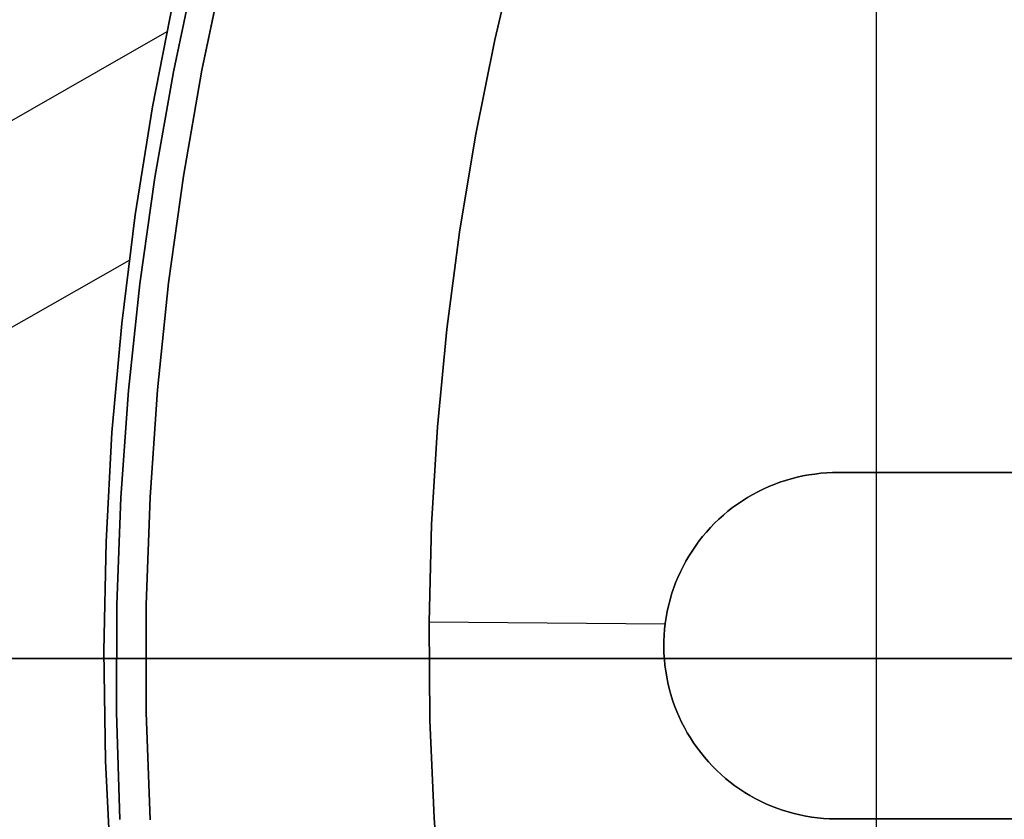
# Model space of a CAD drawing. Header units: millimetres. Extents: x 10871 to 12032, y -2698 to -1680.
# Tile 84 of 183: x 11400 to 11416, y -2050 to -2037. Entities that reach past the tile are written whole.
import ezdxf

# ---------------------------------------------------------------- set-up
doc = ezdxf.new("R2010")
doc.units = ezdxf.units.MM
doc.layers.add('1', color=7, linetype='Continuous')
doc.layers.add('color', color=7, linetype='Continuous')

msp = doc.modelspace()

# ---------------------------------------------------------------- linework, layer by layer
at = {"layer": '1', "color": 7, "true_color": 0xffffff}
for p, q in [((11413.652, -2112.954, 71.704), (11413.652, -1981.655, 71.704)), ((11402.944, -2037.962, 53.153), (11403.296, -2036.29, 53.153)), ((11402.944, -2037.962, 69.704), (11403.296, -2036.29, 69.704)), ((11403.296, -2036.29, 53.153), (11402.944, -2037.962, 53.153)), ((11403.296, -2036.29, 61.429), (11402.944, -2037.962, 61.429)), ((11402.944, -2037.962, 69.704), (11403.296, -2036.29, 69.704)), ((11402.847, -2036.321, 206.567), (11402.494, -2037.988, 206.567)), ((11402.494, -2037.988, 208.385), (11402.847, -2036.321, 208.385)), ((11402.847, -2036.321, 206.567), (11402.494, -2037.988, 206.567)), ((11402.494, -2037.988, 208.385), (11402.847, -2036.321, 208.385)), ((11402.847, -2036.321, 207.476), (11402.494, -2037.988, 207.476)), ((11402.496, -2036.841, 70.904), (11402.162, -2038.546, 70.904)), ((11402.496, -2036.841, 70.904), (11402.162, -2038.546, 70.904)), ((11402.162, -2038.546, 76.403), (11402.496, -2036.841, 76.403)), ((11402.162, -2038.546, 73.653), (11402.496, -2036.841, 73.653)), ((11402.496, -2036.841, 76.403), (11402.162, -2038.546, 76.403)), ((11402.496, -2036.841, 34.804), (11402.162, -2038.546, 34.804)), ((11402.496, -2036.841, 34.804), (11402.162, -2038.546, 34.804)), ((11402.162, -2038.546, 42.804), (11402.496, -2036.841, 42.804)), ((11402.162, -2038.546, 38.804), (11402.496, -2036.841, 38.804)), ((11402.496, -2036.841, 42.804), (11402.162, -2038.546, 42.804)), ((11402.388, -2037.356, 76.403), (11386.238, -2046.584, 76.403)), ((11402.494, -2037.988, 206.567), (11402.198, -2039.667, 206.567)), ((11402.198, -2039.667, 208.385), (11402.494, -2037.988, 208.385)), ((11402.494, -2037.988, 206.567), (11402.198, -2039.667, 206.567)), ((11402.198, -2039.667, 208.385), (11402.494, -2037.988, 208.385)), ((11402.494, -2037.988, 207.476), (11402.198, -2039.667, 207.476)), ((11402.651, -2039.646, 53.153), (11402.944, -2037.962, 53.153)), ((11402.651, -2039.646, 69.704), (11402.944, -2037.962, 69.704)), ((11402.944, -2037.962, 53.153), (11402.651, -2039.646, 53.153)), ((11402.944, -2037.962, 61.429), (11402.651, -2039.646, 61.429)), ((11402.651, -2039.646, 69.704), (11402.944, -2037.962, 69.704)), ((11402.162, -2038.546, 70.904), (11401.887, -2040.262, 70.904)), ((11402.162, -2038.546, 70.904), (11401.887, -2040.262, 70.904)), ((11401.887, -2040.262, 76.403), (11402.162, -2038.546, 76.403)), ((11401.887, -2040.262, 73.653), (11402.162, -2038.546, 73.653)), ((11402.162, -2038.546, 76.403), (11401.887, -2040.262, 76.403)), ((11402.162, -2038.546, 34.804), (11401.887, -2040.262, 34.804)), ((11402.162, -2038.546, 34.804), (11401.887, -2040.262, 34.804)), ((11401.887, -2040.262, 42.804), (11402.162, -2038.546, 42.804)), ((11401.887, -2040.262, 38.804), (11402.162, -2038.546, 38.804)), ((11402.162, -2038.546, 42.804), (11401.887, -2040.262, 42.804)), ((11402.198, -2039.667, 206.567), (11401.96, -2041.355, 206.567)), ((11401.96, -2041.355, 208.385), (11402.198, -2039.667, 208.385)), ((11402.198, -2039.667, 206.567), (11401.96, -2041.355, 206.567)), ((11401.96, -2041.355, 208.385), (11402.198, -2039.667, 208.385)), ((11402.198, -2039.667, 207.476), (11401.96, -2041.355, 207.476)), ((11402.415, -2041.338, 53.153), (11402.651, -2039.646, 53.153)), ((11402.415, -2041.338, 69.704), (11402.651, -2039.646, 69.704)), ((11402.651, -2039.646, 53.153), (11402.415, -2041.338, 53.153)), ((11402.651, -2039.646, 61.429), (11402.415, -2041.338, 61.429)), ((11402.415, -2041.338, 69.704), (11402.651, -2039.646, 69.704)), ((11401.887, -2040.262, 70.904), (11401.672, -2041.986, 70.904)), ((11401.887, -2040.262, 70.904), (11401.672, -2041.986, 70.904)), ((11401.672, -2041.986, 76.403), (11401.887, -2040.262, 76.403)), ((11401.672, -2041.986, 73.653), (11401.887, -2040.262, 73.653)), ((11401.887, -2040.262, 76.403), (11401.672, -2041.986, 76.403)), ((11401.887, -2040.262, 34.804), (11401.672, -2041.986, 34.804)), ((11401.887, -2040.262, 34.804), (11401.672, -2041.986, 34.804)), ((11401.672, -2041.986, 42.804), (11401.887, -2040.262, 42.804)), ((11401.672, -2041.986, 38.804), (11401.887, -2040.262, 38.804)), ((11401.887, -2040.262, 42.804), (11401.672, -2041.986, 42.804)), ((11401.79, -2040.983, 70.904), (11391.887, -2046.641, 70.904)), ((11401.96, -2041.355, 206.567), (11401.78, -2043.05, 206.567)), ((11401.78, -2043.05, 208.385), (11401.96, -2041.355, 208.385)), ((11401.96, -2041.355, 206.567), (11401.78, -2043.05, 206.567)), ((11401.78, -2043.05, 208.385), (11401.96, -2041.355, 208.385)), ((11401.96, -2041.355, 207.476), (11401.78, -2043.05, 207.476)), ((11402.239, -2043.038, 53.153), (11402.415, -2041.338, 53.153)), ((11402.239, -2043.038, 69.704), (11402.415, -2041.338, 69.704)), ((11402.415, -2041.338, 53.153), (11402.239, -2043.038, 53.153)), ((11402.415, -2041.338, 61.429), (11402.239, -2043.038, 61.429)), ((11402.239, -2043.038, 69.704), (11402.415, -2041.338, 69.704)), ((11401.672, -2041.986, 70.904), (11401.517, -2043.717, 70.904)), ((11401.672, -2041.986, 70.904), (11401.517, -2043.717, 70.904)), ((11401.517, -2043.717, 76.403), (11401.672, -2041.986, 76.403)), ((11401.517, -2043.717, 73.653), (11401.672, -2041.986, 73.653)), ((11401.672, -2041.986, 76.403), (11401.517, -2043.717, 76.403)), ((11401.672, -2041.986, 34.804), (11401.517, -2043.717, 34.804)), ((11401.672, -2041.986, 34.804), (11401.517, -2043.717, 34.804)), ((11401.517, -2043.717, 42.804), (11401.672, -2041.986, 42.804)), ((11401.517, -2043.717, 38.804), (11401.672, -2041.986, 38.804)), ((11401.672, -2041.986, 42.804), (11401.517, -2043.717, 42.804)), ((11401.78, -2043.05, 206.567), (11401.658, -2044.75, 206.567)), ((11401.658, -2044.75, 208.385), (11401.78, -2043.05, 208.385)), ((11401.78, -2043.05, 206.567), (11401.658, -2044.75, 206.567)), ((11401.658, -2044.75, 208.385), (11401.78, -2043.05, 208.385)), ((11401.78, -2043.05, 207.476), (11401.658, -2044.75, 207.476)), ((11402.121, -2044.743, 53.153), (11402.239, -2043.038, 53.153)), ((11402.121, -2044.743, 69.704), (11402.239, -2043.038, 69.704)), ((11402.239, -2043.038, 53.153), (11402.121, -2044.743, 53.153)), ((11402.239, -2043.038, 61.429), (11402.121, -2044.743, 61.429)), ((11402.121, -2044.743, 69.704), (11402.239, -2043.038, 69.704)), ((11401.517, -2043.717, 70.904), (11401.423, -2045.452, 70.904)), ((11401.517, -2043.717, 70.904), (11401.423, -2045.452, 70.904)), ((11401.423, -2045.452, 76.403), (11401.517, -2043.717, 76.403)), ((11401.423, -2045.452, 73.653), (11401.517, -2043.717, 73.653)), ((11401.517, -2043.717, 76.403), (11401.423, -2045.452, 76.403)), ((11401.517, -2043.717, 34.804), (11401.423, -2045.452, 34.804)), ((11401.517, -2043.717, 34.804), (11401.423, -2045.452, 34.804)), ((11401.423, -2045.452, 42.804), (11401.517, -2043.717, 42.804)), ((11401.423, -2045.452, 38.804), (11401.517, -2043.717, 38.804)), ((11401.517, -2043.717, 42.804), (11401.423, -2045.452, 42.804)), ((11401.658, -2044.75, 206.567), (11401.594, -2046.454, 206.567)), ((11401.594, -2046.454, 208.385), (11401.658, -2044.75, 208.385)), ((11401.658, -2044.75, 206.567), (11401.594, -2046.454, 206.567)), ((11401.594, -2046.454, 208.385), (11401.658, -2044.75, 208.385)), ((11401.658, -2044.75, 207.476), (11401.594, -2046.454, 207.476)), ((11402.062, -2046.45, 53.153), (11402.121, -2044.743, 53.153)), ((11402.062, -2046.45, 69.704), (11402.121, -2044.743, 69.704)), ((11402.121, -2044.743, 53.153), (11402.062, -2046.45, 53.153)), ((11402.121, -2044.743, 61.429), (11402.062, -2046.45, 61.429)), ((11402.062, -2046.45, 69.704), (11402.121, -2044.743, 69.704)), ((11401.423, -2045.452, 70.904), (11401.389, -2047.19, 70.904)), ((11401.423, -2045.452, 70.904), (11401.389, -2047.19, 70.904)), ((11401.389, -2047.19, 76.403), (11401.423, -2045.452, 76.403)), ((11401.389, -2047.19, 73.653), (11401.423, -2045.452, 73.653)), ((11401.423, -2045.452, 76.403), (11401.389, -2047.19, 76.403)), ((11401.423, -2045.452, 34.804), (11401.389, -2047.19, 34.804)), ((11401.423, -2045.452, 34.804), (11401.389, -2047.19, 34.804)), ((11401.389, -2047.19, 42.804), (11401.423, -2045.452, 42.804)), ((11401.389, -2047.19, 38.804), (11401.423, -2045.452, 38.804)), ((11401.423, -2045.452, 42.804), (11401.389, -2047.19, 42.804)), ((11401.594, -2046.454, 206.567), (11401.589, -2048.158, 206.567)), ((11401.589, -2048.158, 208.385), (11401.594, -2046.454, 208.385)), ((11401.594, -2046.454, 206.567), (11401.589, -2048.158, 206.567)), ((11401.589, -2048.158, 208.385), (11401.594, -2046.454, 208.385)), ((11401.594, -2046.454, 207.476), (11401.589, -2048.158, 207.476)), ((11402.062, -2048.159, 53.153), (11402.062, -2046.45, 53.153)), ((11402.062, -2048.159, 69.704), (11402.062, -2046.45, 69.704)), ((11402.062, -2046.45, 53.153), (11402.062, -2048.159, 53.153)), ((11402.062, -2046.45, 61.429), (11402.062, -2048.159, 61.429)), ((11402.062, -2048.159, 69.704), (11402.062, -2046.45, 69.704)), ((11401.389, -2047.19, 70.904), (11401.415, -2048.927, 70.904)), ((11401.389, -2047.19, 70.904), (11401.415, -2048.927, 70.904)), ((11401.415, -2048.927, 76.403), (11401.389, -2047.19, 76.403)), ((11401.415, -2048.927, 73.653), (11401.389, -2047.19, 73.653)), ((11401.389, -2047.19, 76.403), (11401.415, -2048.927, 76.403)), ((11401.389, -2047.19, 34.804), (11401.415, -2048.927, 34.804)), ((11401.389, -2047.19, 34.804), (11401.415, -2048.927, 34.804)), ((11401.415, -2048.927, 42.804), (11401.389, -2047.19, 42.804)), ((11401.415, -2048.927, 38.804), (11401.389, -2047.19, 38.804)), ((11401.389, -2047.19, 42.804), (11401.415, -2048.927, 42.804)), ((11402.055, -2047.305, 69.704), (11373.469, -2047.305, 69.704)), ((11451.555, -2047.305, 71.704), (11375.749, -2047.305, 71.704)), ((11402.055, -2047.305, 53.153), (11382.055, -2047.305, 53.153)), ((11431.555, -2047.305, 44.653), (11383.555, -2047.305, 44.653)), ((11402.055, -2047.305, 53.153), (11402.055, -2047.305, 69.704)), ((11401.589, -2048.158, 206.567), (11401.642, -2049.862, 206.567)), ((11401.642, -2049.862, 208.385), (11401.589, -2048.158, 208.385)), ((11401.589, -2048.158, 206.567), (11401.642, -2049.862, 206.567)), ((11401.642, -2049.862, 208.385), (11401.589, -2048.158, 208.385)), ((11401.589, -2048.158, 207.476), (11401.642, -2049.862, 207.476)), ((11402.121, -2049.867, 53.153), (11402.062, -2048.159, 53.153)), ((11402.121, -2049.867, 69.704), (11402.062, -2048.159, 69.704)), ((11402.062, -2048.159, 53.153), (11402.121, -2049.867, 53.153)), ((11402.062, -2048.159, 61.429), (11402.121, -2049.867, 61.429)), ((11402.121, -2049.867, 69.704), (11402.062, -2048.159, 69.704)), ((11401.415, -2048.927, 70.904), (11401.501, -2050.662, 70.904)), ((11401.415, -2048.927, 70.904), (11401.501, -2050.662, 70.904)), ((11401.501, -2050.662, 76.403), (11401.415, -2048.927, 76.403)), ((11401.501, -2050.662, 73.653), (11401.415, -2048.927, 73.653)), ((11401.415, -2048.927, 76.403), (11401.501, -2050.662, 76.403)), ((11401.415, -2048.927, 34.804), (11401.501, -2050.662, 34.804)), ((11401.415, -2048.927, 34.804), (11401.501, -2050.662, 34.804)), ((11401.501, -2050.662, 42.804), (11401.415, -2048.927, 42.804)), ((11401.501, -2050.662, 38.804), (11401.415, -2048.927, 38.804)), ((11401.415, -2048.927, 42.804), (11401.501, -2050.662, 42.804))]:
    msp.add_line(p, q, dxfattribs=at)
at = {"layer": '1', "color": 7, "true_color": 0xf4f4f4}
for p, q in [((11407.595, -2037.482, 206.567), (11407.954, -2035.97, 206.567)), ((11407.954, -2035.97, 208.385), (11407.595, -2037.482, 208.385)), ((11407.954, -2035.97, 206.567), (11407.595, -2037.482, 206.567)), ((11407.595, -2037.482, 208.385), (11407.954, -2035.97, 208.385)), ((11407.595, -2037.482, 207.476), (11407.954, -2035.97, 207.476)), ((11407.288, -2039.005, 206.567), (11407.595, -2037.482, 206.567)), ((11407.595, -2037.482, 208.385), (11407.288, -2039.005, 208.385)), ((11407.595, -2037.482, 206.567), (11407.288, -2039.005, 206.567)), ((11407.288, -2039.005, 208.385), (11407.595, -2037.482, 208.385)), ((11407.288, -2039.005, 207.476), (11407.595, -2037.482, 207.476)), ((11407.034, -2040.537, 206.567), (11407.288, -2039.005, 206.567)), ((11407.288, -2039.005, 208.385), (11407.034, -2040.537, 208.385)), ((11407.288, -2039.005, 206.567), (11407.034, -2040.537, 206.567)), ((11407.034, -2040.537, 208.385), (11407.288, -2039.005, 208.385)), ((11407.034, -2040.537, 207.476), (11407.288, -2039.005, 207.476)), ((11406.833, -2042.078, 206.567), (11407.034, -2040.537, 206.567)), ((11407.034, -2040.537, 208.385), (11406.833, -2042.078, 208.385)), ((11407.034, -2040.537, 206.567), (11406.833, -2042.078, 206.567)), ((11406.833, -2042.078, 208.385), (11407.034, -2040.537, 208.385)), ((11406.833, -2042.078, 207.476), (11407.034, -2040.537, 207.476)), ((11406.685, -2043.624, 206.567), (11406.833, -2042.078, 206.567)), ((11406.833, -2042.078, 208.385), (11406.685, -2043.624, 208.385)), ((11406.833, -2042.078, 206.567), (11406.685, -2043.624, 206.567)), ((11406.685, -2043.624, 208.385), (11406.833, -2042.078, 208.385)), ((11406.685, -2043.624, 207.476), (11406.833, -2042.078, 207.476)), ((11406.591, -2045.175, 206.567), (11406.685, -2043.624, 206.567)), ((11406.685, -2043.624, 208.385), (11406.591, -2045.175, 208.385)), ((11406.685, -2043.624, 206.567), (11406.591, -2045.175, 206.567)), ((11406.591, -2045.175, 208.385), (11406.685, -2043.624, 208.385)), ((11406.591, -2045.175, 207.476), (11406.685, -2043.624, 207.476)), ((11412.486, -2044.406, 206.567), (11412.393, -2044.426, 206.567)), ((11412.393, -2044.426, 208.385), (11412.486, -2044.406, 208.385)), ((11412.486, -2044.406, 206.567), (11412.393, -2044.426, 206.567)), ((11412.393, -2044.426, 208.385), (11412.486, -2044.406, 208.385)), ((11412.486, -2044.406, 207.476), (11412.393, -2044.426, 207.476)), ((11412.58, -2044.389, 206.567), (11412.486, -2044.406, 206.567)), ((11412.486, -2044.406, 208.385), (11412.58, -2044.389, 208.385)), ((11412.58, -2044.389, 206.567), (11412.486, -2044.406, 206.567)), ((11412.486, -2044.406, 208.385), (11412.58, -2044.389, 208.385)), ((11412.58, -2044.389, 207.476), (11412.486, -2044.406, 207.476)), ((11412.674, -2044.375, 206.567), (11412.58, -2044.389, 206.567)), ((11412.58, -2044.389, 208.385), (11412.674, -2044.375, 208.385)), ((11412.674, -2044.375, 206.567), (11412.58, -2044.389, 206.567)), ((11412.58, -2044.389, 208.385), (11412.674, -2044.375, 208.385)), ((11412.674, -2044.375, 207.476), (11412.58, -2044.389, 207.476)), ((11412.768, -2044.364, 206.567), (11412.674, -2044.375, 206.567)), ((11412.674, -2044.375, 208.385), (11412.768, -2044.364, 208.385)), ((11412.768, -2044.364, 206.567), (11412.674, -2044.375, 206.567)), ((11412.674, -2044.375, 208.385), (11412.768, -2044.364, 208.385)), ((11412.768, -2044.364, 207.476), (11412.674, -2044.375, 207.476)), ((11412.863, -2044.357, 206.567), (11412.768, -2044.364, 206.567)), ((11412.768, -2044.364, 208.385), (11412.863, -2044.357, 208.385)), ((11412.863, -2044.357, 206.567), (11412.768, -2044.364, 206.567)), ((11412.768, -2044.364, 208.385), (11412.863, -2044.357, 208.385)), ((11412.863, -2044.357, 207.476), (11412.768, -2044.364, 207.476)), ((11412.957, -2044.353, 206.567), (11412.863, -2044.357, 206.567)), ((11412.863, -2044.357, 208.385), (11412.957, -2044.353, 208.385)), ((11412.957, -2044.353, 206.567), (11412.863, -2044.357, 206.567)), ((11412.863, -2044.357, 208.385), (11412.957, -2044.353, 208.385)), ((11412.957, -2044.353, 207.476), (11412.863, -2044.357, 207.476)), ((11413.052, -2044.352, 206.567), (11412.957, -2044.353, 206.567)), ((11412.957, -2044.353, 208.385), (11413.052, -2044.352, 208.385)), ((11413.052, -2044.352, 206.567), (11412.957, -2044.353, 206.567)), ((11412.957, -2044.353, 208.385), (11413.052, -2044.352, 208.385)), ((11413.052, -2044.352, 207.476), (11412.957, -2044.353, 207.476)), ((11422.046, -2044.352, 206.567), (11413.052, -2044.352, 206.567)), ((11413.052, -2044.352, 208.385), (11422.046, -2044.352, 208.385)), ((11413.052, -2044.352, 208.385), (11413.052, -2044.352, 206.567)), ((11413.052, -2044.352, 206.567), (11422.046, -2044.352, 206.567)), ((11422.046, -2044.352, 208.385), (11413.052, -2044.352, 208.385)), ((11413.052, -2044.352, 208.385), (11413.052, -2044.352, 206.567)), ((11422.046, -2044.352, 207.476), (11413.052, -2044.352, 207.476)), ((11411.943, -2044.575, 206.567), (11411.857, -2044.614, 206.567)), ((11411.857, -2044.614, 208.385), (11411.943, -2044.575, 208.385)), ((11411.943, -2044.575, 206.567), (11411.857, -2044.614, 206.567)), ((11411.857, -2044.614, 208.385), (11411.943, -2044.575, 208.385)), ((11411.943, -2044.575, 207.476), (11411.857, -2044.614, 207.476)), ((11412.031, -2044.539, 206.567), (11411.943, -2044.575, 206.567)), ((11411.943, -2044.575, 208.385), (11412.031, -2044.539, 208.385)), ((11412.031, -2044.539, 206.567), (11411.943, -2044.575, 206.567)), ((11411.943, -2044.575, 208.385), (11412.031, -2044.539, 208.385)), ((11412.031, -2044.539, 207.476), (11411.943, -2044.575, 207.476)), ((11412.12, -2044.506, 206.567), (11412.031, -2044.539, 206.567)), ((11412.031, -2044.539, 208.385), (11412.12, -2044.506, 208.385)), ((11412.12, -2044.506, 206.567), (11412.031, -2044.539, 206.567)), ((11412.031, -2044.539, 208.385), (11412.12, -2044.506, 208.385)), ((11412.12, -2044.506, 207.476), (11412.031, -2044.539, 207.476)), ((11412.21, -2044.476, 206.567), (11412.12, -2044.506, 206.567)), ((11412.12, -2044.506, 208.385), (11412.21, -2044.476, 208.385)), ((11412.21, -2044.476, 206.567), (11412.12, -2044.506, 206.567)), ((11412.12, -2044.506, 208.385), (11412.21, -2044.476, 208.385)), ((11412.21, -2044.476, 207.476), (11412.12, -2044.506, 207.476)), ((11412.301, -2044.45, 206.567), (11412.21, -2044.476, 206.567)), ((11412.21, -2044.476, 208.385), (11412.301, -2044.45, 208.385)), ((11412.301, -2044.45, 206.567), (11412.21, -2044.476, 206.567)), ((11412.21, -2044.476, 208.385), (11412.301, -2044.45, 208.385)), ((11412.301, -2044.45, 207.476), (11412.21, -2044.476, 207.476)), ((11412.393, -2044.426, 206.567), (11412.301, -2044.45, 206.567)), ((11412.301, -2044.45, 208.385), (11412.393, -2044.426, 208.385)), ((11412.393, -2044.426, 206.567), (11412.301, -2044.45, 206.567)), ((11412.301, -2044.45, 208.385), (11412.393, -2044.426, 208.385)), ((11412.393, -2044.426, 207.476), (11412.301, -2044.45, 207.476)), ((11411.688, -2044.701, 206.567), (11411.606, -2044.748, 206.567)), ((11411.606, -2044.748, 208.385), (11411.688, -2044.701, 208.385)), ((11411.688, -2044.701, 206.567), (11411.606, -2044.748, 206.567)), ((11411.606, -2044.748, 208.385), (11411.688, -2044.701, 208.385)), ((11411.688, -2044.701, 207.476), (11411.606, -2044.748, 207.476)), ((11411.772, -2044.656, 206.567), (11411.688, -2044.701, 206.567)), ((11411.688, -2044.701, 208.385), (11411.772, -2044.656, 208.385)), ((11411.772, -2044.656, 206.567), (11411.688, -2044.701, 206.567)), ((11411.688, -2044.701, 208.385), (11411.772, -2044.656, 208.385)), ((11411.772, -2044.656, 207.476), (11411.688, -2044.701, 207.476)), ((11411.857, -2044.614, 206.567), (11411.772, -2044.656, 206.567)), ((11411.772, -2044.656, 208.385), (11411.857, -2044.614, 208.385)), ((11411.857, -2044.614, 206.567), (11411.772, -2044.656, 206.567)), ((11411.772, -2044.656, 208.385), (11411.857, -2044.614, 208.385)), ((11411.857, -2044.614, 207.476), (11411.772, -2044.656, 207.476)), ((11411.447, -2044.852, 206.567), (11411.37, -2044.908, 206.567)), ((11411.37, -2044.908, 208.385), (11411.447, -2044.852, 208.385)), ((11411.447, -2044.852, 206.567), (11411.37, -2044.908, 206.567)), ((11411.37, -2044.908, 208.385), (11411.447, -2044.852, 208.385)), ((11411.447, -2044.852, 207.476), (11411.37, -2044.908, 207.476)), ((11411.525, -2044.799, 206.567), (11411.447, -2044.852, 206.567)), ((11411.447, -2044.852, 208.385), (11411.525, -2044.799, 208.385)), ((11411.525, -2044.799, 206.567), (11411.447, -2044.852, 206.567)), ((11411.447, -2044.852, 208.385), (11411.525, -2044.799, 208.385)), ((11411.525, -2044.799, 207.476), (11411.447, -2044.852, 207.476)), ((11411.606, -2044.748, 206.567), (11411.525, -2044.799, 206.567)), ((11411.525, -2044.799, 208.385), (11411.606, -2044.748, 208.385)), ((11411.606, -2044.748, 206.567), (11411.525, -2044.799, 206.567)), ((11411.525, -2044.799, 208.385), (11411.606, -2044.748, 208.385)), ((11411.606, -2044.748, 207.476), (11411.525, -2044.799, 207.476)), ((11411.223, -2045.028, 206.567), (11411.152, -2045.091, 206.567)), ((11411.152, -2045.091, 208.385), (11411.223, -2045.028, 208.385)), ((11411.223, -2045.028, 206.567), (11411.152, -2045.091, 206.567)), ((11411.152, -2045.091, 208.385), (11411.223, -2045.028, 208.385)), ((11411.223, -2045.028, 207.476), (11411.152, -2045.091, 207.476)), ((11411.295, -2044.967, 206.567), (11411.223, -2045.028, 206.567)), ((11411.223, -2045.028, 208.385), (11411.295, -2044.967, 208.385)), ((11411.295, -2044.967, 206.567), (11411.223, -2045.028, 206.567)), ((11411.223, -2045.028, 208.385), (11411.295, -2044.967, 208.385)), ((11411.295, -2044.967, 207.476), (11411.223, -2045.028, 207.476)), ((11411.37, -2044.908, 206.567), (11411.295, -2044.967, 206.567)), ((11411.295, -2044.967, 208.385), (11411.37, -2044.908, 208.385)), ((11411.37, -2044.908, 206.567), (11411.295, -2044.967, 206.567)), ((11411.295, -2044.967, 208.385), (11411.37, -2044.908, 208.385)), ((11411.37, -2044.908, 207.476), (11411.295, -2044.967, 207.476)), ((11406.551, -2046.727, 206.567), (11406.591, -2045.175, 206.567)), ((11406.591, -2045.175, 208.385), (11406.551, -2046.727, 208.385)), ((11406.591, -2045.175, 206.567), (11406.551, -2046.727, 206.567)), ((11406.551, -2046.727, 208.385), (11406.591, -2045.175, 208.385)), ((11406.551, -2046.727, 207.476), (11406.591, -2045.175, 207.476)), ((11411.084, -2045.157, 206.567), (11411.018, -2045.225, 206.567)), ((11411.018, -2045.225, 208.385), (11411.084, -2045.157, 208.385)), ((11411.084, -2045.157, 206.567), (11411.018, -2045.225, 206.567)), ((11411.018, -2045.225, 208.385), (11411.084, -2045.157, 208.385)), ((11411.084, -2045.157, 207.476), (11411.018, -2045.225, 207.476)), ((11411.152, -2045.091, 206.567), (11411.084, -2045.157, 206.567)), ((11411.084, -2045.157, 208.385), (11411.152, -2045.091, 208.385)), ((11411.152, -2045.091, 206.567), (11411.084, -2045.157, 206.567)), ((11411.084, -2045.157, 208.385), (11411.152, -2045.091, 208.385)), ((11411.152, -2045.091, 207.476), (11411.084, -2045.157, 207.476)), ((11410.954, -2045.296, 206.567), (11410.893, -2045.369, 206.567)), ((11410.893, -2045.369, 208.385), (11410.954, -2045.296, 208.385)), ((11410.954, -2045.296, 206.567), (11410.893, -2045.369, 206.567)), ((11410.893, -2045.369, 208.385), (11410.954, -2045.296, 208.385)), ((11410.954, -2045.296, 207.476), (11410.893, -2045.369, 207.476)), ((11411.018, -2045.225, 206.567), (11410.954, -2045.296, 206.567)), ((11410.954, -2045.296, 208.385), (11411.018, -2045.225, 208.385)), ((11411.018, -2045.225, 206.567), (11410.954, -2045.296, 206.567)), ((11410.954, -2045.296, 208.385), (11411.018, -2045.225, 208.385)), ((11411.018, -2045.225, 207.476), (11410.954, -2045.296, 207.476)), ((11410.835, -2045.443, 206.567), (11410.779, -2045.52, 206.567)), ((11410.779, -2045.52, 208.385), (11410.835, -2045.443, 208.385)), ((11410.835, -2045.443, 206.567), (11410.779, -2045.52, 206.567)), ((11410.779, -2045.52, 208.385), (11410.835, -2045.443, 208.385)), ((11410.835, -2045.443, 207.476), (11410.779, -2045.52, 207.476)), ((11410.893, -2045.369, 206.567), (11410.835, -2045.443, 206.567)), ((11410.835, -2045.443, 208.385), (11410.893, -2045.369, 208.385)), ((11410.893, -2045.369, 206.567), (11410.835, -2045.443, 206.567)), ((11410.835, -2045.443, 208.385), (11410.893, -2045.369, 208.385)), ((11410.893, -2045.369, 207.476), (11410.835, -2045.443, 207.476)), ((11410.725, -2045.599, 206.567), (11410.675, -2045.679, 206.567)), ((11410.675, -2045.679, 208.385), (11410.725, -2045.599, 208.385)), ((11410.725, -2045.599, 206.567), (11410.675, -2045.679, 206.567)), ((11410.675, -2045.679, 208.385), (11410.725, -2045.599, 208.385)), ((11410.725, -2045.599, 207.476), (11410.675, -2045.679, 207.476)), ((11410.779, -2045.52, 206.567), (11410.725, -2045.599, 206.567)), ((11410.725, -2045.599, 208.385), (11410.779, -2045.52, 208.385)), ((11410.779, -2045.52, 206.567), (11410.725, -2045.599, 206.567)), ((11410.725, -2045.599, 208.385), (11410.779, -2045.52, 208.385)), ((11410.779, -2045.52, 207.476), (11410.725, -2045.599, 207.476)), ((11410.627, -2045.761, 206.567), (11410.582, -2045.845, 206.567)), ((11410.582, -2045.845, 208.385), (11410.627, -2045.761, 208.385)), ((11410.627, -2045.761, 206.567), (11410.582, -2045.845, 206.567)), ((11410.582, -2045.845, 208.385), (11410.627, -2045.761, 208.385)), ((11410.627, -2045.761, 207.476), (11410.582, -2045.845, 207.476)), ((11410.675, -2045.679, 206.567), (11410.627, -2045.761, 206.567)), ((11410.627, -2045.761, 208.385), (11410.675, -2045.679, 208.385)), ((11410.675, -2045.679, 206.567), (11410.627, -2045.761, 206.567)), ((11410.627, -2045.761, 208.385), (11410.675, -2045.679, 208.385)), ((11410.675, -2045.679, 207.476), (11410.627, -2045.761, 207.476)), ((11410.54, -2045.93, 206.567), (11410.501, -2046.016, 206.567)), ((11410.501, -2046.016, 208.385), (11410.54, -2045.93, 208.385)), ((11410.54, -2045.93, 206.567), (11410.501, -2046.016, 206.567)), ((11410.501, -2046.016, 208.385), (11410.54, -2045.93, 208.385)), ((11410.54, -2045.93, 207.476), (11410.501, -2046.016, 207.476)), ((11410.582, -2045.845, 206.567), (11410.54, -2045.93, 206.567)), ((11410.54, -2045.93, 208.385), (11410.582, -2045.845, 208.385)), ((11410.582, -2045.845, 206.567), (11410.54, -2045.93, 206.567)), ((11410.54, -2045.93, 208.385), (11410.582, -2045.845, 208.385)), ((11410.582, -2045.845, 207.476), (11410.54, -2045.93, 207.476)), ((11410.465, -2046.104, 206.567), (11410.432, -2046.193, 206.567)), ((11410.432, -2046.193, 208.385), (11410.465, -2046.104, 208.385)), ((11410.465, -2046.104, 206.567), (11410.432, -2046.193, 206.567)), ((11410.432, -2046.193, 208.385), (11410.465, -2046.104, 208.385)), ((11410.465, -2046.104, 207.476), (11410.432, -2046.193, 207.476)), ((11410.501, -2046.016, 206.567), (11410.465, -2046.104, 206.567)), ((11410.465, -2046.104, 208.385), (11410.501, -2046.016, 208.385)), ((11410.501, -2046.016, 206.567), (11410.465, -2046.104, 206.567)), ((11410.465, -2046.104, 208.385), (11410.501, -2046.016, 208.385)), ((11410.501, -2046.016, 207.476), (11410.465, -2046.104, 207.476)), ((11410.402, -2046.283, 206.567), (11410.376, -2046.374, 206.567)), ((11410.376, -2046.374, 208.385), (11410.402, -2046.283, 208.385)), ((11410.402, -2046.283, 206.567), (11410.376, -2046.374, 206.567)), ((11410.376, -2046.374, 208.385), (11410.402, -2046.283, 208.385)), ((11410.402, -2046.283, 207.476), (11410.376, -2046.374, 207.476)), ((11410.432, -2046.193, 206.567), (11410.402, -2046.283, 206.567)), ((11410.402, -2046.283, 208.385), (11410.432, -2046.193, 208.385)), ((11410.432, -2046.193, 206.567), (11410.402, -2046.283, 206.567)), ((11410.402, -2046.283, 208.385), (11410.432, -2046.193, 208.385)), ((11410.432, -2046.193, 207.476), (11410.402, -2046.283, 207.476)), ((11410.376, -2046.374, 206.567), (11410.352, -2046.466, 206.567)), ((11410.352, -2046.466, 208.385), (11410.376, -2046.374, 208.385)), ((11410.376, -2046.374, 206.567), (11410.352, -2046.466, 206.567)), ((11410.352, -2046.466, 208.385), (11410.376, -2046.374, 208.385)), ((11410.376, -2046.374, 207.476), (11410.352, -2046.466, 207.476)), ((11410.332, -2046.559, 206.567), (11410.315, -2046.653, 206.567)), ((11410.315, -2046.653, 208.385), (11410.332, -2046.559, 208.385)), ((11410.332, -2046.559, 206.567), (11410.315, -2046.653, 206.567)), ((11410.315, -2046.653, 208.385), (11410.332, -2046.559, 208.385)), ((11410.332, -2046.559, 207.476), (11410.315, -2046.653, 207.476)), ((11410.352, -2046.466, 206.567), (11410.332, -2046.559, 206.567)), ((11410.332, -2046.559, 208.385), (11410.352, -2046.466, 208.385)), ((11410.352, -2046.466, 206.567), (11410.332, -2046.559, 206.567)), ((11410.332, -2046.559, 208.385), (11410.352, -2046.466, 208.385)), ((11410.352, -2046.466, 207.476), (11410.332, -2046.559, 207.476)), ((11406.564, -2048.281, 206.567), (11406.551, -2046.727, 206.567)), ((11410.299, -2046.761, 206.567), (11406.551, -2046.727, 206.567)), ((11406.551, -2046.727, 208.385), (11406.564, -2048.281, 208.385)), ((11410.299, -2046.761, 208.385), (11406.551, -2046.727, 208.385)), ((11406.551, -2046.727, 206.567), (11406.551, -2046.727, 208.385)), ((11406.551, -2046.727, 206.567), (11406.564, -2048.281, 206.567)), ((11406.564, -2048.281, 208.385), (11406.551, -2046.727, 208.385)), ((11406.551, -2046.727, 208.385), (11406.551, -2046.727, 206.567)), ((11406.564, -2048.281, 207.476), (11406.551, -2046.727, 207.476)), ((11410.301, -2046.746, 206.567), (11410.29, -2046.841, 206.567)), ((11410.29, -2046.841, 208.385), (11410.301, -2046.746, 208.385)), ((11410.301, -2046.746, 206.567), (11410.29, -2046.841, 206.567)), ((11410.29, -2046.841, 208.385), (11410.301, -2046.746, 208.385)), ((11410.301, -2046.746, 207.476), (11410.29, -2046.841, 207.476)), ((11410.315, -2046.653, 206.567), (11410.301, -2046.746, 206.567)), ((11410.301, -2046.746, 208.385), (11410.315, -2046.653, 208.385)), ((11410.315, -2046.653, 206.567), (11410.301, -2046.746, 206.567)), ((11410.301, -2046.746, 208.385), (11410.315, -2046.653, 208.385)), ((11410.315, -2046.653, 207.476), (11410.301, -2046.746, 207.476)), ((11410.29, -2046.841, 206.567), (11410.283, -2046.935, 206.567)), ((11410.283, -2046.935, 208.385), (11410.29, -2046.841, 208.385)), ((11410.29, -2046.841, 206.567), (11410.283, -2046.935, 206.567)), ((11410.283, -2046.935, 208.385), (11410.29, -2046.841, 208.385)), ((11410.29, -2046.841, 207.476), (11410.283, -2046.935, 207.476)), ((11410.279, -2047.03, 206.567), (11410.278, -2047.125, 206.567)), ((11410.278, -2047.125, 208.385), (11410.279, -2047.03, 208.385)), ((11410.279, -2047.03, 206.567), (11410.278, -2047.125, 206.567)), ((11410.278, -2047.125, 208.385), (11410.279, -2047.03, 208.385)), ((11410.279, -2047.03, 207.476), (11410.278, -2047.125, 207.476)), ((11410.278, -2047.078, 206.567), (11410.278, -2047.078, 208.385)), ((11410.283, -2046.935, 206.567), (11410.279, -2047.03, 206.567)), ((11410.279, -2047.03, 208.385), (11410.283, -2046.935, 208.385)), ((11410.283, -2046.935, 206.567), (11410.279, -2047.03, 206.567)), ((11410.279, -2047.03, 208.385), (11410.283, -2046.935, 208.385)), ((11410.283, -2046.935, 207.476), (11410.279, -2047.03, 207.476)), ((11410.278, -2047.125, 206.567), (11410.28, -2047.22, 206.567)), ((11410.28, -2047.22, 208.385), (11410.278, -2047.125, 208.385)), ((11410.278, -2047.125, 206.567), (11410.28, -2047.22, 206.567)), ((11410.28, -2047.22, 208.385), (11410.278, -2047.125, 208.385)), ((11410.278, -2047.125, 207.476), (11410.28, -2047.22, 207.476)), ((11410.28, -2047.22, 206.567), (11410.286, -2047.315, 206.567)), ((11410.286, -2047.315, 208.385), (11410.28, -2047.22, 208.385)), ((11410.28, -2047.22, 206.567), (11410.286, -2047.315, 206.567)), ((11410.286, -2047.315, 208.385), (11410.28, -2047.22, 208.385)), ((11410.28, -2047.22, 207.476), (11410.286, -2047.315, 207.476)), ((11410.286, -2047.315, 206.567), (11410.295, -2047.409, 206.567)), ((11410.295, -2047.409, 208.385), (11410.286, -2047.315, 208.385)), ((11410.286, -2047.315, 206.567), (11410.295, -2047.409, 206.567)), ((11410.295, -2047.409, 208.385), (11410.286, -2047.315, 208.385)), ((11410.286, -2047.315, 207.476), (11410.295, -2047.409, 207.476)), ((11410.295, -2047.409, 206.567), (11410.307, -2047.504, 206.567)), ((11410.307, -2047.504, 208.385), (11410.295, -2047.409, 208.385)), ((11410.295, -2047.409, 206.567), (11410.307, -2047.504, 206.567)), ((11410.307, -2047.504, 208.385), (11410.295, -2047.409, 208.385)), ((11410.295, -2047.409, 207.476), (11410.307, -2047.504, 207.476)), ((11410.307, -2047.504, 206.567), (11410.323, -2047.597, 206.567)), ((11410.323, -2047.597, 208.385), (11410.307, -2047.504, 208.385)), ((11410.307, -2047.504, 206.567), (11410.323, -2047.597, 206.567)), ((11410.323, -2047.597, 208.385), (11410.307, -2047.504, 208.385)), ((11410.307, -2047.504, 207.476), (11410.323, -2047.597, 207.476)), ((11410.323, -2047.597, 206.567), (11410.341, -2047.69, 206.567)), ((11410.341, -2047.69, 208.385), (11410.323, -2047.597, 208.385)), ((11410.323, -2047.597, 206.567), (11410.341, -2047.69, 206.567)), ((11410.341, -2047.69, 208.385), (11410.323, -2047.597, 208.385)), ((11410.323, -2047.597, 207.476), (11410.341, -2047.69, 207.476)), ((11410.341, -2047.69, 206.567), (11410.363, -2047.783, 206.567)), ((11410.363, -2047.783, 208.385), (11410.341, -2047.69, 208.385)), ((11410.341, -2047.69, 206.567), (11410.363, -2047.783, 206.567)), ((11410.363, -2047.783, 208.385), (11410.341, -2047.69, 208.385)), ((11410.341, -2047.69, 207.476), (11410.363, -2047.783, 207.476)), ((11410.363, -2047.783, 206.567), (11410.388, -2047.874, 206.567)), ((11410.388, -2047.874, 208.385), (11410.363, -2047.783, 208.385)), ((11410.363, -2047.783, 206.567), (11410.388, -2047.874, 206.567)), ((11410.388, -2047.874, 208.385), (11410.363, -2047.783, 208.385)), ((11410.363, -2047.783, 207.476), (11410.388, -2047.874, 207.476)), ((11410.388, -2047.874, 206.567), (11410.417, -2047.965, 206.567)), ((11410.417, -2047.965, 208.385), (11410.388, -2047.874, 208.385)), ((11410.388, -2047.874, 206.567), (11410.417, -2047.965, 206.567)), ((11410.417, -2047.965, 208.385), (11410.388, -2047.874, 208.385)), ((11410.388, -2047.874, 207.476), (11410.417, -2047.965, 207.476)), ((11410.417, -2047.965, 206.567), (11410.448, -2048.055, 206.567)), ((11410.448, -2048.055, 208.385), (11410.417, -2047.965, 208.385)), ((11410.417, -2047.965, 206.567), (11410.448, -2048.055, 206.567)), ((11410.448, -2048.055, 208.385), (11410.417, -2047.965, 208.385)), ((11410.417, -2047.965, 207.476), (11410.448, -2048.055, 207.476)), ((11410.448, -2048.055, 206.567), (11410.482, -2048.143, 206.567)), ((11410.482, -2048.143, 208.385), (11410.448, -2048.055, 208.385)), ((11410.448, -2048.055, 206.567), (11410.482, -2048.143, 206.567)), ((11410.482, -2048.143, 208.385), (11410.448, -2048.055, 208.385)), ((11410.448, -2048.055, 207.476), (11410.482, -2048.143, 207.476)), ((11410.482, -2048.143, 206.567), (11410.52, -2048.23, 206.567)), ((11410.52, -2048.23, 208.385), (11410.482, -2048.143, 208.385)), ((11410.482, -2048.143, 206.567), (11410.52, -2048.23, 206.567)), ((11410.52, -2048.23, 208.385), (11410.482, -2048.143, 208.385)), ((11410.482, -2048.143, 207.476), (11410.52, -2048.23, 207.476)), ((11406.63, -2049.833, 206.567), (11406.564, -2048.281, 206.567)), ((11406.564, -2048.281, 208.385), (11406.63, -2049.833, 208.385)), ((11406.564, -2048.281, 206.567), (11406.63, -2049.833, 206.567)), ((11406.63, -2049.833, 208.385), (11406.564, -2048.281, 208.385)), ((11406.63, -2049.833, 207.476), (11406.564, -2048.281, 207.476)), ((11410.52, -2048.23, 206.567), (11410.56, -2048.316, 206.567)), ((11410.56, -2048.316, 208.385), (11410.52, -2048.23, 208.385)), ((11410.52, -2048.23, 206.567), (11410.56, -2048.316, 206.567)), ((11410.56, -2048.316, 208.385), (11410.52, -2048.23, 208.385)), ((11410.52, -2048.23, 207.476), (11410.56, -2048.316, 207.476)), ((11410.56, -2048.316, 206.567), (11410.604, -2048.401, 206.567)), ((11410.604, -2048.401, 208.385), (11410.56, -2048.316, 208.385)), ((11410.56, -2048.316, 206.567), (11410.604, -2048.401, 206.567)), ((11410.604, -2048.401, 208.385), (11410.56, -2048.316, 208.385)), ((11410.56, -2048.316, 207.476), (11410.604, -2048.401, 207.476)), ((11410.604, -2048.401, 206.567), (11410.65, -2048.484, 206.567)), ((11410.65, -2048.484, 208.385), (11410.604, -2048.401, 208.385)), ((11410.604, -2048.401, 206.567), (11410.65, -2048.484, 206.567)), ((11410.65, -2048.484, 208.385), (11410.604, -2048.401, 208.385)), ((11410.604, -2048.401, 207.476), (11410.65, -2048.484, 207.476)), ((11410.65, -2048.484, 206.567), (11410.699, -2048.565, 206.567)), ((11410.699, -2048.565, 208.385), (11410.65, -2048.484, 208.385)), ((11410.65, -2048.484, 206.567), (11410.699, -2048.565, 206.567)), ((11410.699, -2048.565, 208.385), (11410.65, -2048.484, 208.385)), ((11410.65, -2048.484, 207.476), (11410.699, -2048.565, 207.476)), ((11410.699, -2048.565, 206.567), (11410.751, -2048.644, 206.567)), ((11410.751, -2048.644, 208.385), (11410.699, -2048.565, 208.385)), ((11410.699, -2048.565, 206.567), (11410.751, -2048.644, 206.567)), ((11410.751, -2048.644, 208.385), (11410.699, -2048.565, 208.385)), ((11410.699, -2048.565, 207.476), (11410.751, -2048.644, 207.476)), ((11410.751, -2048.644, 206.567), (11410.805, -2048.722, 206.567)), ((11410.805, -2048.722, 208.385), (11410.751, -2048.644, 208.385)), ((11410.751, -2048.644, 206.567), (11410.805, -2048.722, 206.567)), ((11410.805, -2048.722, 208.385), (11410.751, -2048.644, 208.385)), ((11410.751, -2048.644, 207.476), (11410.805, -2048.722, 207.476)), ((11410.805, -2048.722, 206.567), (11410.863, -2048.798, 206.567)), ((11410.863, -2048.798, 208.385), (11410.805, -2048.722, 208.385)), ((11410.805, -2048.722, 206.567), (11410.863, -2048.798, 206.567)), ((11410.863, -2048.798, 208.385), (11410.805, -2048.722, 208.385)), ((11410.805, -2048.722, 207.476), (11410.863, -2048.798, 207.476)), ((11410.863, -2048.798, 206.567), (11410.922, -2048.871, 206.567)), ((11410.922, -2048.871, 208.385), (11410.863, -2048.798, 208.385)), ((11410.863, -2048.798, 206.567), (11410.922, -2048.871, 206.567)), ((11410.922, -2048.871, 208.385), (11410.863, -2048.798, 208.385)), ((11410.863, -2048.798, 207.476), (11410.922, -2048.871, 207.476)), ((11410.922, -2048.871, 206.567), (11410.985, -2048.943, 206.567)), ((11410.985, -2048.943, 208.385), (11410.922, -2048.871, 208.385)), ((11410.922, -2048.871, 206.567), (11410.985, -2048.943, 206.567)), ((11410.985, -2048.943, 208.385), (11410.922, -2048.871, 208.385)), ((11410.922, -2048.871, 207.476), (11410.985, -2048.943, 207.476)), ((11410.985, -2048.943, 206.567), (11411.05, -2049.012, 206.567)), ((11411.05, -2049.012, 208.385), (11410.985, -2048.943, 208.385)), ((11410.985, -2048.943, 206.567), (11411.05, -2049.012, 206.567)), ((11411.05, -2049.012, 208.385), (11410.985, -2048.943, 208.385)), ((11410.985, -2048.943, 207.476), (11411.05, -2049.012, 207.476)), ((11411.05, -2049.012, 206.567), (11411.117, -2049.08, 206.567)), ((11411.117, -2049.08, 208.385), (11411.05, -2049.012, 208.385)), ((11411.05, -2049.012, 206.567), (11411.117, -2049.08, 206.567)), ((11411.117, -2049.08, 208.385), (11411.05, -2049.012, 208.385)), ((11411.05, -2049.012, 207.476), (11411.117, -2049.08, 207.476)), ((11411.117, -2049.08, 206.567), (11411.186, -2049.144, 206.567)), ((11411.186, -2049.144, 208.385), (11411.117, -2049.08, 208.385)), ((11411.117, -2049.08, 206.567), (11411.186, -2049.144, 206.567)), ((11411.186, -2049.144, 208.385), (11411.117, -2049.08, 208.385)), ((11411.117, -2049.08, 207.476), (11411.186, -2049.144, 207.476)), ((11411.186, -2049.144, 206.567), (11411.258, -2049.207, 206.567)), ((11411.258, -2049.207, 208.385), (11411.186, -2049.144, 208.385)), ((11411.186, -2049.144, 206.567), (11411.258, -2049.207, 206.567)), ((11411.258, -2049.207, 208.385), (11411.186, -2049.144, 208.385)), ((11411.186, -2049.144, 207.476), (11411.258, -2049.207, 207.476)), ((11411.258, -2049.207, 206.567), (11411.331, -2049.267, 206.567)), ((11411.331, -2049.267, 208.385), (11411.258, -2049.207, 208.385)), ((11411.258, -2049.207, 206.567), (11411.331, -2049.267, 206.567)), ((11411.331, -2049.267, 208.385), (11411.258, -2049.207, 208.385)), ((11411.258, -2049.207, 207.476), (11411.331, -2049.267, 207.476)), ((11411.331, -2049.267, 206.567), (11411.407, -2049.324, 206.567)), ((11411.407, -2049.324, 208.385), (11411.331, -2049.267, 208.385)), ((11411.331, -2049.267, 206.567), (11411.407, -2049.324, 206.567)), ((11411.407, -2049.324, 208.385), (11411.331, -2049.267, 208.385)), ((11411.331, -2049.267, 207.476), (11411.407, -2049.324, 207.476)), ((11411.407, -2049.324, 206.567), (11411.485, -2049.379, 206.567)), ((11411.485, -2049.379, 208.385), (11411.407, -2049.324, 208.385)), ((11411.407, -2049.324, 206.567), (11411.485, -2049.379, 206.567)), ((11411.485, -2049.379, 208.385), (11411.407, -2049.324, 208.385)), ((11411.407, -2049.324, 207.476), (11411.485, -2049.379, 207.476)), ((11411.485, -2049.379, 206.567), (11411.564, -2049.43, 206.567)), ((11411.564, -2049.43, 208.385), (11411.485, -2049.379, 208.385)), ((11411.485, -2049.379, 206.567), (11411.564, -2049.43, 206.567)), ((11411.564, -2049.43, 208.385), (11411.485, -2049.379, 208.385)), ((11411.485, -2049.379, 207.476), (11411.564, -2049.43, 207.476)), ((11411.564, -2049.43, 206.567), (11411.645, -2049.48, 206.567)), ((11411.645, -2049.48, 208.385), (11411.564, -2049.43, 208.385)), ((11411.564, -2049.43, 206.567), (11411.645, -2049.48, 206.567)), ((11411.645, -2049.48, 208.385), (11411.564, -2049.43, 208.385)), ((11411.564, -2049.43, 207.476), (11411.645, -2049.48, 207.476)), ((11411.645, -2049.48, 206.567), (11411.728, -2049.526, 206.567)), ((11411.728, -2049.526, 208.385), (11411.645, -2049.48, 208.385)), ((11411.645, -2049.48, 206.567), (11411.728, -2049.526, 206.567)), ((11411.728, -2049.526, 208.385), (11411.645, -2049.48, 208.385)), ((11411.645, -2049.48, 207.476), (11411.728, -2049.526, 207.476)), ((11411.728, -2049.526, 206.567), (11411.813, -2049.569, 206.567)), ((11411.813, -2049.569, 208.385), (11411.728, -2049.526, 208.385)), ((11411.728, -2049.526, 206.567), (11411.813, -2049.569, 206.567)), ((11411.813, -2049.569, 208.385), (11411.728, -2049.526, 208.385)), ((11411.728, -2049.526, 207.476), (11411.813, -2049.569, 207.476)), ((11411.813, -2049.569, 206.567), (11411.899, -2049.61, 206.567)), ((11411.899, -2049.61, 208.385), (11411.813, -2049.569, 208.385)), ((11411.813, -2049.569, 206.567), (11411.899, -2049.61, 206.567)), ((11411.899, -2049.61, 208.385), (11411.813, -2049.569, 208.385)), ((11411.813, -2049.569, 207.476), (11411.899, -2049.61, 207.476)), ((11411.899, -2049.61, 206.567), (11411.986, -2049.647, 206.567)), ((11411.986, -2049.647, 208.385), (11411.899, -2049.61, 208.385)), ((11411.899, -2049.61, 206.567), (11411.986, -2049.647, 206.567)), ((11411.986, -2049.647, 208.385), (11411.899, -2049.61, 208.385)), ((11411.899, -2049.61, 207.476), (11411.986, -2049.647, 207.476)), ((11411.986, -2049.647, 206.567), (11412.074, -2049.682, 206.567)), ((11412.074, -2049.682, 208.385), (11411.986, -2049.647, 208.385)), ((11411.986, -2049.647, 206.567), (11412.074, -2049.682, 206.567)), ((11412.074, -2049.682, 208.385), (11411.986, -2049.647, 208.385)), ((11411.986, -2049.647, 207.476), (11412.074, -2049.682, 207.476)), ((11412.074, -2049.682, 206.567), (11412.164, -2049.713, 206.567)), ((11412.164, -2049.713, 208.385), (11412.074, -2049.682, 208.385)), ((11412.074, -2049.682, 206.567), (11412.164, -2049.713, 206.567)), ((11412.164, -2049.713, 208.385), (11412.074, -2049.682, 208.385)), ((11412.074, -2049.682, 207.476), (11412.164, -2049.713, 207.476)), ((11412.164, -2049.713, 206.567), (11412.254, -2049.741, 206.567)), ((11412.254, -2049.741, 208.385), (11412.164, -2049.713, 208.385)), ((11412.164, -2049.713, 206.567), (11412.254, -2049.741, 206.567)), ((11412.254, -2049.741, 208.385), (11412.164, -2049.713, 208.385)), ((11412.164, -2049.713, 207.476), (11412.254, -2049.741, 207.476)), ((11406.75, -2051.382, 206.567), (11406.63, -2049.833, 206.567)), ((11406.63, -2049.833, 208.385), (11406.75, -2051.382, 208.385)), ((11406.63, -2049.833, 206.567), (11406.75, -2051.382, 206.567)), ((11406.75, -2051.382, 208.385), (11406.63, -2049.833, 208.385)), ((11406.75, -2051.382, 207.476), (11406.63, -2049.833, 207.476)), ((11412.254, -2049.741, 206.567), (11412.346, -2049.766, 206.567)), ((11412.346, -2049.766, 208.385), (11412.254, -2049.741, 208.385)), ((11412.254, -2049.741, 206.567), (11412.346, -2049.766, 206.567)), ((11412.346, -2049.766, 208.385), (11412.254, -2049.741, 208.385)), ((11412.254, -2049.741, 207.476), (11412.346, -2049.766, 207.476)), ((11412.346, -2049.766, 206.567), (11412.438, -2049.788, 206.567)), ((11412.438, -2049.788, 208.385), (11412.346, -2049.766, 208.385)), ((11412.346, -2049.766, 206.567), (11412.438, -2049.788, 206.567)), ((11412.438, -2049.788, 208.385), (11412.346, -2049.766, 208.385)), ((11412.346, -2049.766, 207.476), (11412.438, -2049.788, 207.476)), ((11412.438, -2049.788, 206.567), (11412.531, -2049.807, 206.567)), ((11412.531, -2049.807, 208.385), (11412.438, -2049.788, 208.385)), ((11412.438, -2049.788, 206.567), (11412.531, -2049.807, 206.567)), ((11412.531, -2049.807, 208.385), (11412.438, -2049.788, 208.385)), ((11412.438, -2049.788, 207.476), (11412.531, -2049.807, 207.476)), ((11412.531, -2049.807, 206.567), (11412.625, -2049.823, 206.567)), ((11412.625, -2049.823, 208.385), (11412.531, -2049.807, 208.385)), ((11412.531, -2049.807, 206.567), (11412.625, -2049.823, 206.567)), ((11412.625, -2049.823, 208.385), (11412.531, -2049.807, 208.385)), ((11412.531, -2049.807, 207.476), (11412.625, -2049.823, 207.476)), ((11412.625, -2049.823, 206.567), (11412.719, -2049.835, 206.567)), ((11412.719, -2049.835, 208.385), (11412.625, -2049.823, 208.385)), ((11412.625, -2049.823, 206.567), (11412.719, -2049.835, 206.567)), ((11412.719, -2049.835, 208.385), (11412.625, -2049.823, 208.385)), ((11412.625, -2049.823, 207.476), (11412.719, -2049.835, 207.476)), ((11412.719, -2049.835, 206.567), (11412.814, -2049.844, 206.567)), ((11412.814, -2049.844, 208.385), (11412.719, -2049.835, 208.385)), ((11412.719, -2049.835, 206.567), (11412.814, -2049.844, 206.567)), ((11412.814, -2049.844, 208.385), (11412.719, -2049.835, 208.385)), ((11412.719, -2049.835, 207.476), (11412.814, -2049.844, 207.476)), ((11412.814, -2049.844, 206.567), (11412.909, -2049.85, 206.567)), ((11412.909, -2049.85, 208.385), (11412.814, -2049.844, 208.385)), ((11412.814, -2049.844, 206.567), (11412.909, -2049.85, 206.567)), ((11412.909, -2049.85, 208.385), (11412.814, -2049.844, 208.385)), ((11412.814, -2049.844, 207.476), (11412.909, -2049.85, 207.476)), ((11412.909, -2049.85, 206.567), (11413.003, -2049.852, 206.567)), ((11413.003, -2049.852, 208.385), (11412.909, -2049.85, 208.385)), ((11412.909, -2049.85, 206.567), (11413.003, -2049.852, 206.567)), ((11413.003, -2049.852, 208.385), (11412.909, -2049.85, 208.385)), ((11412.909, -2049.85, 207.476), (11413.003, -2049.852, 207.476)), ((11413.003, -2049.852, 206.567), (11421.998, -2049.852, 206.567)), ((11421.998, -2049.852, 208.385), (11413.003, -2049.852, 208.385)), ((11413.003, -2049.852, 206.567), (11413.003, -2049.852, 208.385)), ((11421.998, -2049.852, 206.567), (11413.003, -2049.852, 206.567)), ((11413.003, -2049.852, 206.567), (11413.003, -2049.852, 208.385)), ((11413.003, -2049.852, 208.385), (11421.998, -2049.852, 208.385)), ((11413.003, -2049.852, 207.476), (11421.998, -2049.852, 207.476))]:
    msp.add_line(p, q, dxfattribs=at)
at = {"layer": 'color'}
msp.add_line((11378.384, -2047.305, 34.804), (11524.384, -2047.305, 34.804), dxfattribs=at)

doc.saveas('drawing.dxf')
